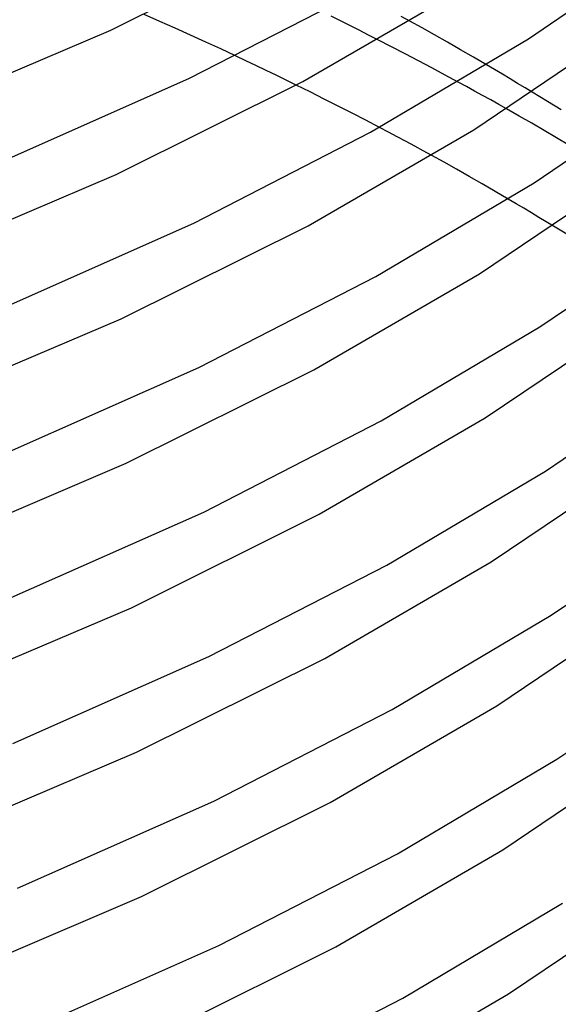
# Model space of a CAD drawing. Header units: millimetres. Extents: x -200 to 200, y -101 to 238.
# Tile 46 of 65: x 117 to 145, y 19 to 70. Entities that reach past the tile are written whole.
import ezdxf

# ---------------------------------------------------------------- set-up
doc = ezdxf.new("R2010")
doc.units = ezdxf.units.MM
doc.layers.add('HIDDEN', color=7, linetype='Continuous')
doc.layers.add('THICK', color=7, linetype='Continuous')

msp = doc.modelspace()

# ---------------------------------------------------------------- linework, layer by layer
at = {"layer": 'HIDDEN'}
for p, q in [((123.891, 70.247), (123.084, 70.603)), ((124.692, 69.89), (123.891, 70.247)), ((137.5, 69.904), (136.863, 70.254)), ((125.486, 69.532), (124.692, 69.89)), ((126.274, 69.173), (125.486, 69.532)), ((138.149, 69.542), (137.5, 69.904)), ((138.815, 69.165), (138.149, 69.542)), ((127.053, 68.814), (126.274, 69.173)), ((135.921, 68.926), (135.209, 69.291)), ((139.491, 68.777), (138.815, 69.165)), ((127.822, 68.455), (127.053, 68.814)), ((136.627, 68.56), (135.921, 68.926)), ((137.326, 68.193), (136.627, 68.56)), ((140.172, 68.382), (139.491, 68.777)), ((138.018, 67.827), (137.326, 68.193)), ((140.851, 67.985), (140.172, 68.382)), ((138.702, 67.461), (138.018, 67.827)), ((139.377, 67.096), (138.702, 67.461)), ((131.7, 66.581), (130.968, 66.943)), ((132.429, 66.216), (131.7, 66.581)), ((144.009, 66.092), (143.225, 66.57)), ((133.153, 65.849), (132.429, 66.216)), ((144.722, 65.653), (144.009, 66.092)), ((133.872, 65.481), (133.153, 65.849)), ((134.585, 65.113), (133.872, 65.481)), ((142.547, 65.328), (141.894, 65.699)), ((135.292, 64.744), (134.585, 65.113)), ((143.196, 64.955), (142.547, 65.328)), ((143.841, 64.58), (143.196, 64.955)), ((144.482, 64.203), (143.841, 64.58)), ((145.12, 63.825), (144.482, 64.203)), ((138.643, 62.935), (138.01, 63.285)), ((139.292, 62.572), (138.643, 62.935)), ((139.956, 62.195), (139.292, 62.572)), ((140.629, 61.809), (139.956, 62.195)), ((141.306, 61.416), (140.629, 61.809)), ((141.98, 61.021), (141.306, 61.416)), ((145.1, 59.15), (144.319, 59.626))]:
    msp.add_line(p, q, dxfattribs=at)
at = {"layer": 'THICK'}
for p, q in [((121.354, 69.795), (131.027, 74.61)), ((143.033, 69.344), (150.4, 74.369)), ((131.311, 67.126), (139.882, 72.087)), ((125.398, 67.274), (134.554, 71.976)), ((133.269, 70.268), (132.78, 70.509)), ((133.757, 70.025), (133.269, 70.268)), ((134.243, 69.781), (133.757, 70.025)), ((136.863, 70.254), (136.415, 70.499)), ((140.183, 64.614), (148.375, 70.151)), ((110.643, 65.234), (121.354, 69.795)), ((134.727, 69.536), (134.243, 69.781)), ((135.209, 69.291), (134.727, 69.536)), ((134.832, 64.489), (143.033, 69.344)), ((128.354, 68.205), (127.822, 68.455)), ((128.881, 67.954), (128.354, 68.205)), ((129.404, 67.704), (128.881, 67.954)), ((141.263, 67.743), (140.851, 67.985)), ((129.926, 67.452), (129.404, 67.704)), ((130.448, 67.198), (129.926, 67.452)), ((141.67, 67.502), (141.263, 67.743)), ((142.071, 67.263), (141.67, 67.502)), ((115.307, 62.797), (125.398, 67.274)), ((121.619, 62.301), (131.311, 67.126)), ((130.968, 66.943), (130.448, 67.198)), ((139.804, 66.863), (139.377, 67.096)), ((142.465, 67.028), (142.071, 67.263)), ((142.85, 66.796), (142.465, 67.028)), ((140.227, 66.631), (139.804, 66.863)), ((140.646, 66.399), (140.227, 66.631)), ((143.225, 66.57), (142.85, 66.796)), ((143.327, 61.867), (150.711, 66.903)), ((141.064, 66.166), (140.646, 66.399)), ((141.48, 65.933), (141.064, 66.166)), ((141.894, 65.699), (141.48, 65.933)), ((125.657, 59.777), (134.832, 64.489)), ((131.596, 59.643), (140.183, 64.614)), ((135.755, 64.5), (135.292, 64.744)), ((136.214, 64.256), (135.755, 64.5)), ((136.67, 64.012), (136.214, 64.256)), ((137.121, 63.769), (136.67, 64.012)), ((137.568, 63.526), (137.121, 63.769)), ((138.01, 63.285), (137.568, 63.526)), ((140.485, 57.141), (148.694, 62.69)), ((110.886, 57.73), (121.619, 62.301)), ((135.11, 57.002), (143.327, 61.867)), ((142.386, 60.782), (141.98, 61.021)), ((142.787, 60.545), (142.386, 60.782)), ((143.182, 60.309), (142.787, 60.545)), ((143.57, 60.077), (143.182, 60.309)), ((143.949, 59.849), (143.57, 60.077)), ((144.319, 59.626), (143.949, 59.849)), ((115.545, 55.291), (125.657, 59.777)), ((121.884, 54.807), (131.596, 59.643)), ((143.622, 54.39), (151.02, 59.436)), ((125.916, 52.28), (135.11, 57.002)), ((131.88, 52.159), (140.485, 57.141)), ((140.787, 49.668), (149.013, 55.23)), ((111.129, 50.226), (121.884, 54.807)), ((135.388, 49.515), (143.622, 54.39)), ((115.783, 47.785), (125.916, 52.28)), ((122.149, 47.313), (131.88, 52.159)), ((143.917, 46.912), (151.33, 51.969)), ((132.165, 44.676), (140.787, 49.668)), ((126.175, 44.784), (135.388, 49.515)), ((141.089, 42.196), (149.332, 47.77)), ((111.373, 42.721), (122.149, 47.313)), ((135.666, 42.028), (143.917, 46.912)), ((116.021, 40.279), (126.175, 44.784)), ((122.414, 39.819), (132.165, 44.676)), ((144.211, 39.435), (151.636, 44.499)), ((126.434, 37.287), (135.666, 42.028)), ((132.45, 37.192), (141.089, 42.196)), ((141.391, 34.723), (149.65, 40.31)), ((111.616, 35.217), (122.414, 39.819)), ((135.944, 34.54), (144.211, 39.435)), ((116.26, 32.773), (126.434, 37.287)), ((122.68, 32.325), (132.45, 37.192)), ((144.506, 31.958), (151.947, 37.033)), ((126.693, 29.79), (135.944, 34.54)), ((132.734, 29.709), (141.391, 34.723)), ((141.692, 27.25), (149.969, 32.849)), ((111.86, 27.714), (122.68, 32.325)), ((136.222, 27.053), (144.506, 31.958)), ((116.498, 25.267), (126.693, 29.79)), ((122.945, 24.831), (132.734, 29.709)), ((133.019, 22.225), (141.692, 27.25)), ((126.952, 22.293), (136.222, 27.053)), ((141.994, 19.778), (150.287, 25.389)), ((112.103, 20.21), (122.945, 24.831)), ((136.5, 19.566), (144.801, 24.481)), ((116.736, 17.761), (126.952, 22.293)), ((123.21, 17.337), (133.019, 22.225)), ((127.211, 14.797), (136.5, 19.566)), ((133.304, 14.742), (141.994, 19.778))]:
    msp.add_line(p, q, dxfattribs=at)

doc.saveas('drawing.dxf')
